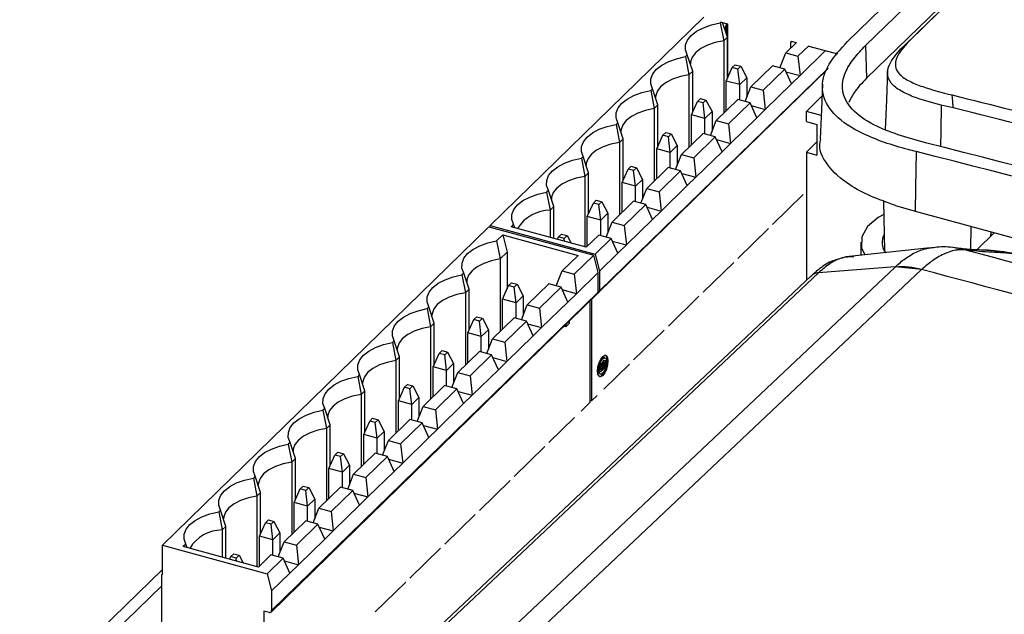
# Model space of a CAD drawing. Header units: millimetres. Extents: x 15 to 398, y 23 to 267.
# Tile 15 of 31: x 271 to 304, y 201 to 221. Entities that reach past the tile are written whole.
import ezdxf

# ---------------------------------------------------------------- set-up
doc = ezdxf.new("R2010")
doc.units = ezdxf.units.MM

msp = doc.modelspace()

# ---------------------------------------------------------------- linework, layer by layer
at = {"color": 7, "linetype": 'Continuous', "lineweight": 25}
for p, q in [((300.3315, 220.5009), (316.7465, 236.5225)), ((317.0347, 236.7986), (300.4929, 220.6533)), ((298.4306, 220.6424), (314.4833, 236.3104)), ((299.0292, 220.5017), (315.076, 236.1638)), ((315.1149, 235.0652), (299.0686, 219.4035)), ((293.6004, 221.4581), (286.4249, 214.4547)), ((294.1819, 221.3001), (294.1519, 221.2708)), ((294.1519, 221.2708), (294.2678, 220.6634)), ((294.1846, 221.2895), (294.3963, 221.232)), ((294.3922, 220.7849), (294.2291, 221.2774)), ((294.3641, 221.2407), (294.3641, 220.8697)), ((294.3963, 221.232), (294.3963, 219.411)), ((294.3922, 220.7849), (294.2678, 220.6634)), ((294.2678, 220.6634), (294.2678, 218.2277)), ((294.3922, 219.4018), (294.3922, 220.7849)), ((296.7113, 220.6127), (296.3496, 220.2596)), ((296.5189, 220.425), (296.5189, 220.6122)), ((296.5358, 220.6505), (296.7034, 220.605)), ((300.2218, 220.3938), (300.4929, 220.6533)), ((297.1226, 220.5009), (296.7609, 220.1479)), ((297.6921, 220.3362), (296.8308, 219.4956)), ((297.1253, 220.4903), (298.0924, 220.2274)), ((299.0292, 220.5017), (299.0686, 219.4035)), ((300.2218, 220.3938), (300.3315, 220.5009)), ((293.0451, 220.1906), (292.9852, 220.132)), ((292.9852, 220.132), (293.101, 219.5246)), ((293.2255, 219.6461), (293.0451, 220.1906)), ((296.1519, 219.7601), (296.3496, 220.2596)), ((296.3496, 220.2596), (296.7609, 220.1479)), ((296.7609, 220.1479), (296.8308, 219.4956)), ((290.0767, 212.2096), (297.7589, 219.7077)), ((293.2255, 219.6461), (293.101, 219.5246)), ((293.2255, 218.263), (293.2255, 219.6461)), ((294.3528, 219.3138), (294.5555, 219.7666)), ((294.5555, 219.7666), (294.6535, 219.8623)), ((294.7412, 219.7161), (294.5555, 219.7666)), ((294.6535, 219.8623), (294.8392, 219.8118)), ((294.8392, 219.8118), (294.7412, 219.7161)), ((294.8039, 219.1912), (294.7412, 219.7161)), ((294.8392, 219.8118), (295.0419, 219.4235)), ((295.9062, 219.8269), (295.1828, 219.1209)), ((296.3175, 219.7151), (295.5942, 219.0091)), ((296.3175, 219.7151), (295.9062, 219.8269)), ((296.5438, 219.2154), (296.3175, 219.7151)), ((296.3589, 219.6239), (296.8308, 219.4956)), ((293.101, 219.5246), (293.101, 217.089)), ((294.8039, 219.1912), (294.3528, 219.3138)), ((294.3528, 218.3108), (294.3528, 219.3138)), ((295.0419, 219.4235), (294.8039, 219.1912)), ((295.0419, 219.4235), (295.0419, 218.7648)), ((296.8308, 219.4956), (296.5438, 219.2154)), ((291.8784, 219.0518), (291.8184, 218.9933)), ((291.8184, 218.9933), (291.9343, 218.3858)), ((292.0588, 218.5073), (291.8784, 219.0518)), ((294.8039, 218.6706), (294.8039, 219.1912)), ((294.9852, 218.6214), (295.1828, 219.1209)), ((295.1828, 219.1209), (295.5942, 219.0091)), ((295.5942, 219.0091), (295.6641, 218.3568)), ((296.5438, 219.2154), (295.6641, 218.3568)), ((293.1861, 218.175), (293.3888, 218.6278)), ((293.3888, 218.6278), (293.4868, 218.7235)), ((293.5745, 218.5773), (293.3888, 218.6278)), ((293.4868, 218.7235), (293.6725, 218.673)), ((293.6725, 218.673), (293.5745, 218.5773)), ((293.6725, 218.673), (293.8752, 218.2847)), ((294.7395, 218.6881), (294.0161, 217.9821)), ((295.1508, 218.5764), (294.7395, 218.6881)), ((297.568, 218.8004), (297.0462, 218.2911)), ((292.0588, 218.5073), (291.9343, 218.3858)), ((291.9343, 218.3858), (291.9343, 215.9502)), ((292.0588, 217.1242), (292.0588, 218.5073)), ((293.6372, 218.0524), (293.5745, 218.5773)), ((295.1508, 218.5764), (294.4274, 217.8703)), ((295.3771, 218.0767), (295.1508, 218.5764)), ((295.1921, 218.4851), (295.6641, 218.3568)), ((295.6641, 218.3568), (295.3771, 218.0767)), ((297.0462, 217.9482), (297.0462, 218.2911)), ((297.5418, 218.1564), (297.0462, 218.2911)), ((301.9792, 218.4124), (301.5724, 218.5016)), ((293.6372, 218.0524), (293.1861, 218.175)), ((293.1861, 217.172), (293.1861, 218.175)), ((293.8752, 218.2847), (293.6372, 218.0524)), ((293.6372, 217.5319), (293.6372, 218.0524)), ((293.8184, 217.4826), (294.0161, 217.9821)), ((293.8752, 218.2847), (293.8752, 217.626)), ((294.0161, 217.9821), (294.4274, 217.8703)), ((295.3771, 218.0767), (294.4974, 217.218)), ((290.7117, 217.913), (290.6517, 217.8545)), ((290.6517, 217.8545), (290.7675, 217.247)), ((290.892, 217.3685), (290.7117, 217.913)), ((294.4274, 217.8703), (294.4974, 217.218)), ((297.0462, 217.9482), (297.3999, 217.852)), ((297.3999, 217.852), (297.3999, 216.8234)), ((290.892, 217.3685), (290.7675, 217.247)), ((290.892, 215.9855), (290.892, 217.3685)), ((292.0194, 217.0362), (292.222, 217.4891)), ((292.222, 217.4891), (292.32, 217.5847)), ((292.4078, 217.4386), (292.222, 217.4891)), ((292.32, 217.5847), (292.5058, 217.5342)), ((292.5058, 217.5342), (292.4078, 217.4386)), ((292.4704, 216.9136), (292.4078, 217.4386)), ((292.5058, 217.5342), (292.7084, 217.146)), ((293.5727, 217.5494), (292.8494, 216.8433)), ((293.9841, 217.4376), (293.2607, 216.7315)), ((293.9841, 217.4376), (293.5727, 217.5494)), ((294.2103, 216.9379), (293.9841, 217.4376)), ((294.0254, 217.3463), (294.4974, 217.218)), ((290.7675, 217.247), (290.7675, 214.8114)), ((292.4704, 216.9136), (292.0194, 217.0362)), ((292.0194, 216.0332), (292.0194, 217.0362)), ((292.7084, 217.146), (292.4704, 216.9136)), ((292.7084, 217.146), (292.7084, 216.4872)), ((294.4974, 217.218), (294.2103, 216.9379)), ((297.0462, 216.9196), (297.3999, 217.2649)), ((289.5449, 216.7743), (289.4849, 216.7157)), ((289.4849, 216.7157), (289.6008, 216.1083)), ((289.7253, 216.2298), (289.5449, 216.7743)), ((292.4704, 216.3931), (292.4704, 216.9136)), ((292.6517, 216.3438), (292.8494, 216.8433)), ((292.8494, 216.8433), (293.2607, 216.7315)), ((293.2607, 216.7315), (293.3306, 216.0793)), ((294.2103, 216.9379), (293.3306, 216.0793)), ((297.0462, 216.9196), (297.0462, 212.6141)), ((297.0462, 216.9196), (297.3999, 216.8234)), ((290.8526, 215.8975), (291.0553, 216.3503)), ((291.0553, 216.3503), (291.1533, 216.4459)), ((291.241, 216.2998), (291.0553, 216.3503)), ((291.1533, 216.4459), (291.339, 216.3955)), ((291.339, 216.3955), (291.241, 216.2998)), ((291.339, 216.3955), (291.5417, 216.0072)), ((292.406, 216.4106), (291.6826, 215.7046)), ((292.8173, 216.2988), (292.406, 216.4106)), ((289.7253, 216.2298), (289.6008, 216.1083)), ((289.6008, 216.1083), (289.6008, 213.7371)), ((289.7253, 214.8467), (289.7253, 216.2298)), ((291.3037, 215.7749), (291.241, 216.2998)), ((291.5417, 216.0072), (291.3037, 215.7749)), ((291.5417, 216.0072), (291.5417, 215.3484)), ((292.8173, 216.2988), (292.0939, 215.5928)), ((293.0436, 215.7991), (292.8173, 216.2988)), ((292.8586, 216.2076), (293.3306, 216.0793)), ((293.3306, 216.0793), (293.0436, 215.7991)), ((291.3037, 215.7749), (290.8526, 215.8975)), ((290.8526, 214.8945), (290.8526, 215.8975)), ((291.3037, 215.2543), (291.3037, 215.7749)), ((291.485, 215.205), (291.6826, 215.7046)), ((291.6826, 215.7046), (292.0939, 215.5928)), ((293.0436, 215.7991), (292.1639, 214.9405)), ((288.3782, 215.6355), (288.3182, 215.577)), ((288.3182, 215.577), (288.4341, 214.9695)), ((288.5585, 215.091), (288.3782, 215.6355)), ((292.0939, 215.5928), (292.1639, 214.9405)), ((295.9086, 214.4907), (296.9354, 215.4928)), ((288.5585, 215.091), (288.4341, 214.9695)), ((288.5585, 214.0204), (288.5585, 215.091)), ((289.6859, 214.7587), (289.8886, 215.2115)), ((289.8886, 215.2115), (289.9866, 215.3072)), ((290.0743, 215.161), (289.8886, 215.2115)), ((289.9866, 215.3072), (290.1723, 215.2567)), ((290.1723, 215.2567), (290.0743, 215.161)), ((290.137, 214.6361), (290.0743, 215.161)), ((290.1723, 215.2567), (290.375, 214.8684)), ((291.2393, 215.2718), (290.5159, 214.5658)), ((291.6506, 215.16), (290.9272, 214.454)), ((291.6506, 215.16), (291.2393, 215.2718)), ((291.8768, 214.6603), (291.6506, 215.16)), ((291.6919, 215.0688), (292.1639, 214.9405)), ((299.6392, 215.2817), (299.6736, 213.5914)), ((300.0399, 215.1302), (300.6935, 214.9345)), ((288.4341, 214.9695), (288.4341, 214.0542)), ((290.137, 214.6361), (289.6859, 214.7587)), ((289.6859, 213.7557), (289.6859, 214.7587)), ((290.375, 214.8684), (290.137, 214.6361)), ((290.375, 214.8684), (290.375, 214.2097)), ((291.8768, 214.6603), (290.9972, 213.8017)), ((292.1639, 214.9405), (291.8768, 214.6603)), ((300.6935, 214.9345), (341.3989, 203.8716)), ((286.3798, 214.4107), (275.4125, 203.7062)), ((286.3798, 214.4107), (289.902, 213.4534)), ((286.4249, 214.3984), (286.4249, 214.4547)), ((286.4249, 214.4547), (289.9471, 213.4974)), ((287.2115, 214.4967), (287.1231, 214.4105)), ((289.6525, 213.7231), (287.1231, 214.4105)), ((287.2516, 214.3756), (287.2115, 214.4967)), ((290.137, 214.1155), (290.137, 214.6361)), ((290.3182, 214.0663), (290.5159, 214.5658)), ((290.5159, 214.5658), (290.9272, 214.454)), ((290.9272, 214.454), (290.9972, 213.8017)), ((294.7419, 213.3519), (295.7686, 214.3541)), ((302.5731, 214.4237), (302.5607, 213.6523)), ((286.6397, 213.9387), (286.8447, 214.1388)), ((286.8447, 214.1388), (289.3741, 213.4513)), ((286.8447, 214.1388), (286.9928, 213.5628)), ((288.6832, 213.9865), (288.7218, 214.0727)), ((288.7218, 214.0727), (288.8198, 214.1684)), ((288.9076, 214.0223), (288.7218, 214.0727)), ((288.8198, 214.1684), (289.0056, 214.1179)), ((289.0056, 214.1179), (288.9076, 214.0223)), ((288.9195, 213.9223), (288.9076, 214.0223)), ((289.0056, 214.1179), (289.1388, 213.8627)), ((290.0725, 214.133), (289.6525, 213.7231)), ((289.9471, 213.4974), (290.4838, 214.0213)), ((290.4838, 214.0213), (290.0725, 214.133)), ((290.7101, 213.5216), (290.4838, 214.0213)), ((302.7667, 213.6366), (303.3553, 214.2111)), ((303.2453, 214.241), (303.2425, 214.101)), ((303.2451, 214.1035), (303.2479, 214.2403)), ((303.2462, 214.1581), (303.265, 214.123)), ((286.6397, 213.9387), (286.7555, 213.3312)), ((290.5252, 213.93), (290.9972, 213.8017)), ((290.9972, 213.8017), (290.7101, 213.5216)), ((301.2037, 213.7067), (298.3823, 213.3973)), ((298.8785, 213.8983), (298.8694, 213.4507)), ((286.7555, 213.3312), (286.9928, 213.5628)), ((286.7555, 213.3312), (286.7555, 210.8956)), ((286.9928, 213.5628), (286.9928, 212.3216)), ((289.3741, 213.4513), (288.8374, 212.9275)), ((289.2487, 212.8157), (289.902, 213.4534)), ((290.0502, 212.8774), (289.902, 213.4534)), ((289.9471, 213.4974), (290.0953, 212.9214)), ((290.7101, 213.5216), (290.0953, 212.9214)), ((273.4506, 187.9725), (300.0263, 213.0592)), ((293.5752, 212.2132), (294.6019, 213.2153)), ((300.0316, 213.0642), (297.4549, 212.8685)), ((300.0263, 213.0592), (300.0316, 213.0642)), ((300.9215, 212.9823), (300.0316, 213.0642)), ((297.2027, 212.7619), (270.6188, 187.6674)), ((297.4549, 212.8685), (270.8738, 187.7767)), ((300.9151, 212.9764), (274.3296, 187.8805)), ((285.5329, 212.8584), (285.4729, 212.7999)), ((285.4729, 212.7999), (285.5888, 212.1924)), ((285.7133, 212.3139), (285.5329, 212.8584)), ((288.6397, 212.428), (288.8374, 212.9275)), ((288.8374, 212.9275), (289.2487, 212.8157)), ((289.2487, 212.8157), (289.3186, 212.1634)), ((290.0502, 212.8774), (289.3186, 212.1634)), ((290.0502, 212.2131), (290.0502, 212.8774)), ((290.0953, 212.9214), (290.0953, 212.2571)), ((300.9215, 212.9823), (300.9151, 212.9764)), ((286.8406, 211.9816), (287.0433, 212.4344)), ((287.0433, 212.4344), (287.1413, 212.5301)), ((287.229, 212.384), (287.0433, 212.4344)), ((287.1413, 212.5301), (287.327, 212.4796)), ((287.327, 212.4796), (287.229, 212.384)), ((287.2917, 211.859), (287.229, 212.384)), ((287.327, 212.4796), (287.5297, 212.0913)), ((288.394, 212.4948), (287.6706, 211.7887)), ((288.8053, 212.383), (288.0819, 211.6769)), ((288.8053, 212.383), (288.394, 212.4948)), ((289.0316, 211.8833), (288.8053, 212.383)), ((279.0642, 201.4611), (290.0316, 212.1656)), ((290.0502, 212.2131), (279.0828, 201.5087)), ((285.7133, 212.3139), (285.5888, 212.1924)), ((285.5888, 212.1924), (285.5888, 209.7568)), ((285.7133, 210.9309), (285.7133, 212.3139)), ((287.5297, 212.0913), (287.2917, 211.859)), ((287.5297, 212.0913), (287.5297, 211.4326)), ((289.3186, 212.1634), (288.8466, 212.2917)), ((289.3186, 212.1634), (289.0316, 211.8833)), ((292.4084, 211.0744), (293.4351, 212.0765)), ((284.3662, 211.7197), (284.3062, 211.6611)), ((284.5466, 211.1752), (284.3662, 211.7197)), ((287.2917, 211.859), (286.8406, 211.9816)), ((286.8406, 210.9786), (286.8406, 211.9816)), ((287.2917, 211.3385), (287.2917, 211.859)), ((287.473, 211.2892), (287.6706, 211.7887)), ((287.6706, 211.7887), (288.0819, 211.6769)), ((288.0819, 211.6769), (288.1519, 211.0247)), ((289.0316, 211.8833), (288.1519, 211.0247)), ((289.7848, 208.5137), (289.7848, 211.9248)), ((289.8299, 211.9688), (289.8299, 208.5577)), ((284.3062, 211.6611), (284.4221, 211.0537)), ((285.8766, 211.2957), (285.9746, 211.3913)), ((285.9746, 211.3913), (286.1603, 211.3409)), ((287.2273, 211.356), (286.5039, 210.6499)), ((287.6386, 211.2442), (287.2273, 211.356)), ((284.5466, 211.1752), (284.4221, 211.0537)), ((284.4221, 211.0537), (284.4221, 208.618)), ((284.5466, 209.7921), (284.5466, 211.1752)), ((285.6739, 210.8429), (285.8766, 211.2957)), ((286.0623, 211.2452), (285.8766, 211.2957)), ((286.1603, 211.3409), (286.0623, 211.2452)), ((286.1249, 210.7203), (286.0623, 211.2452)), ((286.1603, 211.3409), (286.363, 210.9526)), ((287.6386, 211.2442), (286.9152, 210.5382)), ((287.8648, 210.7445), (287.6386, 211.2442)), ((287.6799, 211.1529), (288.1519, 211.0247)), ((288.1519, 211.0247), (287.8648, 210.7445)), ((288.962, 211.0442), (288.8999, 211.0611)), ((289.0787, 211.158), (288.962, 211.0442)), ((288.962, 211.1217), (288.962, 211.0442)), ((289.0787, 211.2356), (289.0787, 211.158)), ((286.1249, 210.7203), (285.6739, 210.8429)), ((285.6739, 209.8398), (285.6739, 210.8429)), ((286.363, 210.9526), (286.1249, 210.7203)), ((286.1249, 210.1997), (286.1249, 210.7203)), ((286.363, 210.9526), (286.363, 210.2938)), ((287.8648, 210.7445), (286.9852, 209.8859)), ((291.2417, 209.9356), (292.2684, 210.9377)), ((283.1994, 210.5809), (283.1395, 210.5224)), ((283.1395, 210.5224), (283.2553, 209.9149)), ((283.3798, 210.0364), (283.1994, 210.5809)), ((286.3062, 210.1504), (286.5039, 210.6499)), ((286.5039, 210.6499), (286.9152, 210.5382)), ((286.9152, 210.5382), (286.9852, 209.8859)), ((283.3798, 210.0364), (283.2553, 209.9149)), ((283.3798, 208.6533), (283.3798, 210.0364)), ((284.5072, 209.7041), (284.7098, 210.1569)), ((284.7098, 210.1569), (284.8078, 210.2526)), ((284.8956, 210.1064), (284.7098, 210.1569)), ((284.8078, 210.2526), (284.9936, 210.2021)), ((284.9936, 210.2021), (284.8956, 210.1064)), ((284.9582, 209.5815), (284.8956, 210.1064)), ((284.9936, 210.2021), (285.1962, 209.8138)), ((286.0605, 210.2172), (285.3372, 209.5112)), ((286.4718, 210.1054), (285.7485, 209.3994)), ((286.4718, 210.1054), (286.0605, 210.2172)), ((286.6981, 209.6057), (286.4718, 210.1054)), ((283.2553, 209.9149), (283.2553, 207.4793)), ((284.9582, 209.5815), (284.5072, 209.7041)), ((284.5072, 208.7011), (284.5072, 209.7041)), ((285.1962, 209.8138), (284.9582, 209.5815)), ((285.1962, 209.8138), (285.1962, 209.1551)), ((286.5132, 210.0142), (286.9852, 209.8859)), ((286.9852, 209.8859), (286.6981, 209.6057)), ((290.1505, 209.7513), (290.1284, 209.7573)), ((290.2033, 209.73), (290.1612, 209.6889)), ((290.162, 209.7173), (290.1812, 209.736)), ((290.1812, 209.7489), (290.2033, 209.7429)), ((290.1812, 209.736), (290.2033, 209.73)), ((290.2033, 209.7429), (290.2416, 209.7802)), ((290.2578, 209.8428), (290.2357, 209.8488)), ((290.2383, 208.9563), (291.1017, 209.799)), ((290.2769, 210.0103), (290.2547, 210.0163)), ((282.0327, 209.4421), (281.9727, 209.3836)), ((281.9727, 209.3836), (282.0886, 208.7761)), ((282.2131, 208.8976), (282.0327, 209.4421)), ((284.9582, 209.0609), (284.9582, 209.5815)), ((285.1395, 209.0117), (285.3372, 209.5112)), ((285.3372, 209.5112), (285.7485, 209.3994)), ((285.7485, 209.3994), (285.8184, 208.7471)), ((286.6981, 209.6057), (285.8184, 208.7471)), ((290.1053, 209.4663), (290.1274, 209.4603)), ((290.1208, 209.6245), (290.1429, 209.6185)), ((283.5431, 209.0181), (283.6411, 209.1138)), ((283.6411, 209.1138), (283.8268, 209.0633)), ((283.8268, 209.0633), (283.7288, 208.9677)), ((283.8268, 209.0633), (284.0295, 208.675)), ((284.8938, 209.0784), (284.1704, 208.3724)), ((285.3051, 208.9667), (284.8938, 209.0784)), ((282.2131, 208.8976), (282.0886, 208.7761)), ((282.0886, 208.7761), (282.0886, 206.3405)), ((282.2131, 207.5146), (282.2131, 208.8976)), ((283.3404, 208.5653), (283.5431, 209.0181)), ((283.7288, 208.9677), (283.5431, 209.0181)), ((283.7915, 208.4427), (283.7288, 208.9677)), ((285.3051, 208.9667), (284.5817, 208.2606)), ((285.5314, 208.467), (285.3051, 208.9667)), ((285.3464, 208.8754), (285.8184, 208.7471)), ((285.8184, 208.7471), (285.5314, 208.467)), ((290.0166, 208.7399), (289.8299, 208.5577)), ((283.7915, 208.4427), (283.3404, 208.5653)), ((283.3404, 207.5623), (283.3404, 208.5653)), ((284.0295, 208.675), (283.7915, 208.4427)), ((283.7915, 207.9222), (283.7915, 208.4427)), ((283.9727, 207.8729), (284.1704, 208.3724)), ((284.0295, 208.675), (284.0295, 208.0163)), ((284.1704, 208.3724), (284.5817, 208.2606)), ((285.5314, 208.467), (284.6517, 207.6084)), ((289.7848, 208.5137), (289.4815, 208.2176)), ((289.8299, 208.5577), (289.7848, 208.57)), ((280.866, 208.3034), (280.806, 208.2448)), ((280.806, 208.2448), (280.9219, 207.6373)), ((281.0463, 207.7588), (280.866, 208.3034)), ((284.5817, 208.2606), (284.6517, 207.6084)), ((281.0463, 207.7588), (280.9219, 207.6373)), ((281.0463, 206.3758), (281.0463, 207.7588)), ((282.1737, 207.4265), (282.3763, 207.8794)), ((282.3763, 207.8794), (282.4744, 207.975)), ((282.5621, 207.8289), (282.3763, 207.8794)), ((282.4744, 207.975), (282.6601, 207.9245)), ((282.6601, 207.9245), (282.5621, 207.8289)), ((282.6247, 207.3039), (282.5621, 207.8289)), ((282.6601, 207.9245), (282.8627, 207.5363)), ((283.7271, 207.9397), (283.0037, 207.2336)), ((284.1384, 207.8279), (283.415, 207.1218)), ((284.1384, 207.8279), (283.7271, 207.9397)), ((284.3646, 207.3282), (284.1384, 207.8279)), ((284.1797, 207.7366), (284.6517, 207.6084)), ((288.3964, 207.1586), (289.2598, 208.0013)), ((280.9219, 207.6373), (280.9219, 205.2017)), ((282.6247, 207.3039), (282.1737, 207.4265)), ((282.1737, 206.4235), (282.1737, 207.4265)), ((282.8627, 207.5363), (282.6247, 207.3039)), ((282.8627, 207.5363), (282.8627, 206.8775)), ((284.6517, 207.6084), (284.3646, 207.3282)), ((279.6992, 207.1646), (279.6393, 207.106)), ((279.6393, 207.106), (279.7551, 206.4986)), ((279.8796, 206.6201), (279.6992, 207.1646)), ((282.6247, 206.7834), (282.6247, 207.3039)), ((282.806, 206.7341), (283.0037, 207.2336)), ((283.0037, 207.2336), (283.415, 207.1218)), ((283.415, 207.1218), (283.4849, 206.4696)), ((284.3646, 207.3282), (283.4849, 206.4696)), ((281.0069, 206.2878), (281.2096, 206.7406)), ((281.2096, 206.7406), (281.3076, 206.8362)), ((281.3953, 206.6901), (281.2096, 206.7406)), ((281.3076, 206.8362), (281.4933, 206.7858)), ((281.4933, 206.7858), (281.3953, 206.6901)), ((281.4933, 206.7858), (281.696, 206.3975)), ((282.5603, 206.8009), (281.8369, 206.0949)), ((282.9716, 206.6891), (282.5603, 206.8009)), ((287.2297, 206.0198), (288.2564, 207.0219)), ((279.8796, 206.6201), (279.7551, 206.4986)), ((279.7551, 206.4986), (279.7551, 204.0629)), ((279.8796, 205.237), (279.8796, 206.6201)), ((281.458, 206.1652), (281.3953, 206.6901)), ((281.696, 206.3975), (281.458, 206.1652)), ((281.696, 206.3975), (281.696, 205.7388)), ((282.9716, 206.6891), (282.2482, 205.9831)), ((283.1979, 206.1894), (282.9716, 206.6891)), ((283.0129, 206.5979), (283.4849, 206.4696)), ((283.4849, 206.4696), (283.1979, 206.1894)), ((281.458, 206.1652), (281.0069, 206.2878)), ((281.0069, 205.2848), (281.0069, 206.2878)), ((281.458, 205.6446), (281.458, 206.1652)), ((281.6393, 205.5954), (281.8369, 206.0949)), ((281.8369, 206.0949), (282.2482, 205.9831)), ((283.1979, 206.1894), (282.3182, 205.3308)), ((278.5325, 206.0258), (278.4725, 205.9673)), ((278.4725, 205.9673), (278.5884, 205.3598)), ((278.7129, 205.4813), (278.5325, 206.0258)), ((282.2482, 205.9831), (282.3182, 205.3308)), ((286.0629, 204.881), (287.0897, 205.8831)), ((278.7129, 205.4813), (278.5884, 205.3598)), ((278.7129, 204.0982), (278.7129, 205.4813)), ((279.8402, 205.149), (280.0429, 205.6018)), ((280.0429, 205.6018), (280.1409, 205.6975)), ((280.2286, 205.5513), (280.0429, 205.6018)), ((280.1409, 205.6975), (280.3266, 205.647)), ((280.3266, 205.647), (280.2286, 205.5513)), ((280.2913, 205.0264), (280.2286, 205.5513)), ((280.3266, 205.647), (280.5293, 205.2587)), ((281.3936, 205.6621), (280.6702, 204.9561)), ((281.8049, 205.5503), (281.0815, 204.8443)), ((281.8049, 205.5503), (281.3936, 205.6621)), ((282.0312, 205.0506), (281.8049, 205.5503)), ((281.8462, 205.4591), (282.3182, 205.3308)), ((278.5884, 205.3598), (278.5884, 202.9887)), ((280.2913, 205.0264), (279.8402, 205.149)), ((279.8402, 204.146), (279.8402, 205.149)), ((280.5293, 205.2587), (280.2913, 205.0264)), ((280.5293, 205.2587), (280.5293, 204.6)), ((282.3182, 205.3308), (282.0312, 205.0506)), ((277.3658, 204.887), (277.3058, 204.8285)), ((277.3058, 204.8285), (277.4216, 204.221)), ((277.5461, 204.3425), (277.3658, 204.887)), ((280.2913, 204.5058), (280.2913, 205.0264)), ((280.4725, 204.4566), (280.6702, 204.9561)), ((280.6702, 204.9561), (281.0815, 204.8443)), ((281.0815, 204.8443), (281.1515, 204.192)), ((282.0312, 205.0506), (281.1515, 204.192)), ((284.8962, 203.7422), (285.9229, 204.7444)), ((278.6735, 204.0102), (278.8761, 204.463)), ((278.8761, 204.463), (278.9741, 204.5587)), ((279.0619, 204.4126), (278.8761, 204.463)), ((278.9741, 204.5587), (279.1599, 204.5082)), ((279.1599, 204.5082), (279.0619, 204.4126)), ((279.1245, 203.8876), (279.0619, 204.4126)), ((279.1599, 204.5082), (279.3625, 204.1199)), ((280.2268, 204.5234), (279.5035, 203.8173)), ((280.6381, 204.4116), (279.9148, 203.7055)), ((280.6381, 204.4116), (280.2268, 204.5234)), ((280.8644, 203.9119), (280.6381, 204.4116)), ((277.5461, 204.3425), (277.4216, 204.221)), ((277.4216, 204.221), (277.4216, 203.3058)), ((277.5461, 203.2719), (277.5461, 204.3425)), ((279.3625, 204.1199), (279.1245, 203.8876)), ((279.3625, 204.1199), (279.3625, 203.4612)), ((280.6795, 204.3203), (281.1515, 204.192)), ((281.1515, 204.192), (280.8644, 203.9119)), ((276.199, 203.7483), (276.1107, 203.6621)), ((276.2391, 203.6271), (276.199, 203.7483)), ((279.1245, 203.8876), (278.6735, 204.0102)), ((278.6735, 203.0072), (278.6735, 204.0102)), ((279.1245, 203.3671), (279.1245, 203.8876)), ((279.3058, 203.3178), (279.5035, 203.8173)), ((279.5035, 203.8173), (279.9148, 203.7055)), ((280.8644, 203.9119), (279.9847, 203.0533)), ((275.4125, 202.7205), (275.4125, 203.7062)), ((275.4125, 203.7062), (278.9347, 202.749)), ((278.6401, 202.9746), (276.1107, 203.6621)), ((277.7094, 203.3243), (277.8074, 203.4199)), ((277.8074, 203.4199), (277.9931, 203.3694)), ((279.9148, 203.7055), (279.9847, 203.0533)), ((283.7295, 202.6035), (284.7562, 203.6056)), ((277.6708, 203.238), (277.7094, 203.3243)), ((277.8951, 203.2738), (277.7094, 203.3243)), ((277.9931, 203.3694), (277.8951, 203.2738)), ((277.907, 203.1738), (277.8951, 203.2738)), ((277.9931, 203.3694), (278.1263, 203.1142)), ((279.0601, 203.3846), (278.6401, 202.9746)), ((278.9347, 202.749), (279.4714, 203.2728)), ((279.4714, 203.2728), (279.0601, 203.3846)), ((279.6977, 202.7731), (279.4714, 203.2728)), ((279.5127, 203.1815), (279.9847, 203.0533)), ((275.4125, 202.8938), (273.3573, 200.8878)), ((275.3904, 202.7265), (275.4125, 202.7481)), ((278.9347, 202.749), (279.0828, 202.173)), ((279.6977, 202.7731), (279.0828, 202.173)), ((279.9847, 203.0533), (279.6977, 202.7731)), ((275.3904, 200.3353), (275.3904, 202.7265)), ((275.3904, 202.7265), (275.4125, 202.7205)), ((282.5627, 201.4647), (283.5895, 202.4668)), ((275.3904, 202.3477), (273.7776, 200.7736)), ((279.0828, 202.173), (279.0828, 201.5087)), ((278.9944, 201.447), (278.8175, 201.4951)), ((278.8175, 201.4951), (278.8175, 197.8092))]:
    msp.add_line(p, q, dxfattribs=at)
at = {"color": 8, "linetype": 'Continuous', "lineweight": 25}
for p, q in [((296.5533, 220.6457), (296.5189, 220.6122)), ((297.7718, 219.7497), (290.0953, 212.2571)), ((302.4342, 213.63), (302.1042, 213.655))]:
    msp.add_line(p, q, dxfattribs=at)
at = {"color": 7, "linetype": 'Continuous', "lineweight": 25, "flags": 128}
for points in [[(293.0451, 220.1906), (292.9863, 220.3561), (292.9893, 220.5244), (293.0541, 220.6893), (293.1784, 220.8449), (293.3577, 220.9856), (293.5854, 221.1062), (293.8534, 221.2024), (294.1519, 221.2708)], [(294.3641, 221.2363), (294.3195, 221.1016), (294.3141, 221.0351)], [(294.2678, 220.6634), (293.9789, 220.6037), (293.7191, 220.5155), (293.4987, 220.4024), (293.3265, 220.2689), (293.2097, 220.1204), (293.1528, 219.9628), (293.1474, 219.8963)], [(291.8784, 219.0518), (291.8195, 219.2173), (291.8226, 219.3856), (291.8874, 219.5505), (292.0117, 219.7061), (292.1909, 219.8468), (292.4187, 219.9674), (292.6866, 220.0637), (292.9852, 220.132)], [(299.7734, 219.6708), (299.7328, 218.6751), (299.6923, 217.6794)], [(293.101, 219.5246), (292.8122, 219.4649), (292.5523, 219.3768), (292.3319, 219.2636), (292.1598, 219.1301), (292.0429, 218.9816), (291.986, 218.824), (291.9806, 218.7576)], [(290.7117, 217.913), (290.6528, 218.0786), (290.6558, 218.2468), (290.7206, 218.4117), (290.8449, 218.5673), (291.0242, 218.708), (291.2519, 218.8287), (291.5199, 218.9249), (291.8184, 218.9933)], [(297.5847, 219.2105), (297.5498, 218.353), (297.5095, 217.3641)], [(301.9792, 218.4124), (301.9613, 218.628), (301.9433, 218.8435)], [(291.9343, 218.3858), (291.6455, 218.3262), (291.3856, 218.238), (291.1652, 218.1249), (290.9931, 217.9914), (290.8762, 217.8428), (290.8193, 217.6853), (290.8139, 217.6188)], [(301.5724, 218.5016), (301.5559, 217.6368), (301.5458, 217.1094)], [(289.5449, 216.7743), (289.486, 216.9398), (289.4891, 217.108), (289.5539, 217.273), (289.6782, 217.4286), (289.8575, 217.5692), (290.0852, 217.6899), (290.3532, 217.7861), (290.6517, 217.8545)], [(290.7675, 217.247), (290.4787, 217.1874), (290.2189, 217.0992), (289.9984, 216.9861), (289.8263, 216.8526), (289.7095, 216.704), (289.6525, 216.5465), (289.6472, 216.48)], [(288.3782, 215.6355), (288.3193, 215.801), (288.3223, 215.9693), (288.3872, 216.1342), (288.5115, 216.2898), (288.6907, 216.4305), (288.9185, 216.5511), (289.1864, 216.6474), (289.4849, 216.7157)], [(300.7317, 216.9384), (300.7083, 215.7106), (300.6935, 214.9345)], [(289.6008, 216.1083), (289.312, 216.0486), (289.0521, 215.9605), (288.8317, 215.8473), (288.6596, 215.7138), (288.5427, 215.5653), (288.4858, 215.4077), (288.4804, 215.3412)], [(287.2115, 214.4967), (287.1526, 214.6622), (287.1556, 214.8305), (287.2204, 214.9954), (287.3447, 215.151), (287.524, 215.2917), (287.7517, 215.4123), (288.0197, 215.5086), (288.3182, 215.577)], [(299.6484, 214.8305), (299.4611, 214.7249), (299.0952, 214.4172), (298.9037, 214.0701), (298.9009, 213.7093), (299.0098, 213.466)], [(285.5329, 212.8584), (285.474, 213.024), (285.4771, 213.1922), (285.5419, 213.3571), (285.6662, 213.5127), (285.8455, 213.6534), (286.0732, 213.774), (286.3412, 213.8703), (286.6397, 213.9387)], [(286.7555, 213.3312), (286.4667, 213.2716), (286.2069, 213.1834), (285.9864, 213.0703), (285.8143, 212.9367), (285.6975, 212.7882), (285.6405, 212.6306), (285.6352, 212.5642)], [(284.3662, 211.7197), (284.3073, 211.8852), (284.3103, 212.0534), (284.3752, 212.2183), (284.4995, 212.374), (284.6787, 212.5146), (284.9065, 212.6353), (285.1744, 212.7315), (285.4729, 212.7999)], [(285.5888, 212.1924), (285.3, 212.1328), (285.0401, 212.0446), (284.8197, 211.9315), (284.6476, 211.798), (284.5307, 211.6494), (284.4738, 211.4919), (284.4684, 211.4254)], [(283.1994, 210.5809), (283.1406, 210.7464), (283.1436, 210.9147), (283.2084, 211.0796), (283.3327, 211.2352), (283.512, 211.3759), (283.7397, 211.4965), (284.0077, 211.5928), (284.3062, 211.6611)], [(284.4221, 211.0537), (284.1333, 210.994), (283.8734, 210.9058), (283.653, 210.7927), (283.4808, 210.6592), (283.364, 210.5107), (283.3071, 210.3531), (283.3017, 210.2866)], [(282.0327, 209.4421), (281.9738, 209.6076), (281.9769, 209.7759), (282.0417, 209.9408), (282.166, 210.0964), (282.3453, 210.2371), (282.573, 210.3577), (282.841, 210.454), (283.1395, 210.5224)], [(290.0271, 209.5645), (290.0404, 209.7005), (290.0784, 209.8418), (290.1351, 209.9669), (290.2021, 210.0567), (290.2691, 210.0976), (290.3259, 210.0834), (290.3638, 210.0161), (290.3771, 209.9061), (290.3638, 209.7701), (290.3259, 209.6288), (290.2691, 209.5037), (290.2021, 209.4138), (290.1351, 209.3729), (290.0784, 209.3872), (290.0404, 209.4545), (290.0271, 209.5645)], [(290.093, 209.3775), (290.113, 209.379), (290.18, 209.4199), (290.247, 209.5097), (290.3038, 209.6348), (290.3417, 209.7761), (290.355, 209.9121), (290.3417, 210.0221), (290.3038, 210.0894), (290.2891, 210.0991)], [(283.2553, 209.9149), (282.9665, 209.8552), (282.7067, 209.7671), (282.4862, 209.654), (282.3141, 209.5204), (282.1972, 209.3719), (282.1403, 209.2143), (282.135, 209.1479)], [(290.047, 209.6115), (290.0571, 209.7148), (290.086, 209.8222), (290.1291, 209.9173), (290.18, 209.9856), (290.2309, 210.0167), (290.2547, 210.0163)], [(290.0691, 209.6055), (290.0792, 209.7088), (290.1081, 209.8162), (290.1512, 209.9113), (290.2021, 209.9796), (290.253, 210.0107), (290.2962, 209.9998), (290.325, 209.9487), (290.3351, 209.8651), (290.325, 209.7617), (290.2962, 209.6543), (290.253, 209.5593), (290.2021, 209.491), (290.1512, 209.4599), (290.1081, 209.4707), (290.0792, 209.5219), (290.0691, 209.6055)], [(290.2416, 209.7802), (290.2365, 209.7179), (290.2193, 209.6523), (290.1928, 209.5946), (290.1616, 209.5544), (290.1309, 209.5387), (290.1059, 209.5499), (290.0909, 209.5863), (290.0882, 209.6417), (290.0985, 209.7067), (290.12, 209.7704), (290.149, 209.8219), (290.1807, 209.8527)], [(290.1284, 209.7573), (290.1148, 209.7274), (290.1061, 209.6935), (290.1039, 209.6615), (290.1085, 209.6373), (290.1193, 209.625), (290.1208, 209.6245)], [(290.1505, 209.7513), (290.1369, 209.7214), (290.1282, 209.6874), (290.126, 209.6555), (290.1307, 209.6313), (290.1414, 209.619), (290.1562, 209.621), (290.1726, 209.6367), (290.1875, 209.6635), (290.1984, 209.6966), (290.2033, 209.73)], [(290.1612, 209.6889), (290.1664, 209.7521), (290.1841, 209.8184), (290.2111, 209.8765), (290.2428, 209.9161), (290.2736, 209.9306), (290.2984, 209.9173), (290.3127, 209.8786), (290.3141, 209.8211), (290.3023, 209.7549), (290.2794, 209.6913), (290.2494, 209.6415), (290.2174, 209.614)], [(290.2357, 209.8488), (290.2244, 209.847), (290.2095, 209.8333), (290.1958, 209.8093), (290.1858, 209.7793), (290.1812, 209.7489)], [(290.2494, 209.7206), (290.2622, 209.7472), (290.2705, 209.7779), (290.2731, 209.8073), (290.2693, 209.8301), (290.2599, 209.842), (290.2465, 209.841), (290.2316, 209.8273), (290.2179, 209.8033), (290.2079, 209.7733), (290.2033, 209.7429)], [(290.233, 209.6551), (290.2573, 209.6974), (290.2802, 209.7609), (290.2919, 209.8271), (290.2906, 209.8846), (290.2763, 209.9233), (290.2697, 209.9302)], [(280.866, 208.3034), (280.8071, 208.4689), (280.8101, 208.6371), (280.875, 208.802), (280.9993, 208.9576), (281.1785, 209.0983), (281.4062, 209.219), (281.6742, 209.3152), (281.9727, 209.3836)], [(290.1053, 209.4663), (290.086, 209.4768), (290.0571, 209.5279), (290.047, 209.6115)], [(282.0886, 208.7761), (281.7998, 208.7165), (281.5399, 208.6283), (281.3195, 208.5152), (281.1474, 208.3817), (281.0305, 208.2331), (280.9736, 208.0756), (280.9682, 208.0091)], [(279.6992, 207.1646), (279.6404, 207.3301), (279.6434, 207.4983), (279.7082, 207.6633), (279.8325, 207.8189), (280.0118, 207.9595), (280.2395, 208.0802), (280.5075, 208.1764), (280.806, 208.2448)], [(280.9219, 207.6373), (280.633, 207.5777), (280.3732, 207.4895), (280.1527, 207.3764), (279.9806, 207.2429), (279.8638, 207.0943), (279.8069, 206.9368), (279.8015, 206.8703)], [(278.5325, 206.0258), (278.4736, 206.1913), (278.4766, 206.3596), (278.5415, 206.5245), (278.6658, 206.6801), (278.845, 206.8208), (279.0728, 206.9414), (279.3407, 207.0377), (279.6393, 207.106)], [(279.7551, 206.4986), (279.4663, 206.4389), (279.2064, 206.3508), (278.986, 206.2376), (278.8139, 206.1041), (278.697, 205.9556), (278.6401, 205.798), (278.6347, 205.7315)], [(277.3658, 204.887), (277.3069, 205.0525), (277.3099, 205.2208), (277.3747, 205.3857), (277.499, 205.5413), (277.6783, 205.682), (277.906, 205.8026), (278.174, 205.8989), (278.4725, 205.9673)], [(278.5884, 205.3598), (278.2996, 205.3001), (278.0397, 205.212), (277.8193, 205.0989), (277.6471, 204.9653), (277.5303, 204.8168), (277.4734, 204.6592), (277.468, 204.5928)], [(276.199, 203.7483), (276.1401, 203.9138), (276.1432, 204.082), (276.208, 204.2469), (276.3323, 204.4026), (276.5116, 204.5432), (276.7393, 204.6639), (277.0073, 204.7601), (277.3058, 204.8285)]]:
    msp.add_lwpolyline(points, dxfattribs=at)
at = {"color": 7, "linetype": 'Continuous', "lineweight": 25}
for centre, radius, start, end in [((296.5671, 220.6138), 0.0482, 130.43803, 181.92672), ((288.4473, 213.6704), 1.2992, 90.58424, 148.38911), ((300.1269, 213.8823), 0.5405, 149.31779, 219.37148), ((302.0784, 213.4847), 0.2124, 82.11113, 87.0453), ((300.2168, 210.2909), 2.7749, 75.42522, 93.93662), ((289.9856, 212.211), 0.0646, 315.35135, 1.91122), ((290.0334, 212.2543), 0.0619, 283.46993, 2.6059), ((289.9615, 209.7543), 0.2572, 305.53785, 0.80919), ((290.6226, 209.6659), 0.5025, 163.24045, 169.52621), ((290.639, 209.6614), 0.4967, 157.342, 169.56916), ((289.7818, 209.8029), 0.4749, 336.55157, 350.01691), ((277.4349, 202.9219), 1.2992, 90.58421, 148.38913), ((279.0178, 201.5076), 0.065, 248.85996, 0.92321)]:
    msp.add_arc(centre, radius, start, end, dxfattribs=at)
at = {"color": 8, "linetype": 'Continuous', "lineweight": 25}
for centre, radius, start, end in [((301.7387, 211.0301), 2.6904, 75.1821, 82.6267), ((302.8914, 210.9595), 2.6707, 75.16622, 88.68473)]:
    msp.add_arc(centre, radius, start, end, dxfattribs=at)
at = {"color": 7, "linetype": 'Continuous', "lineweight": 25}
for points, knots in [([(300.7317, 216.9384), (300.6423, 216.9617), (300.0025, 217.1286), (298.9559, 217.4713), (298.1558, 217.9973), (297.6887, 218.5387), (297.4989, 219.1286), (297.7538, 219.9109), (298.2005, 220.3938), (298.4306, 220.6424)], [0, 0, 0, 0, 0.0345418, 0.2471976, 0.4237976, 0.4790522, 0.6497623, 0.8196892, 1, 1, 1, 1]), ([(300.4929, 220.6533), (300.3315, 220.4734), (300.0891, 220.2034), (300.0024, 219.8125), (300.1446, 219.5261), (300.4994, 219.2976), (301.0915, 219.0584), (301.6026, 218.9294), (301.9433, 218.8435)], [0, 0, 0, 0, 0.2491766, 0.373944, 0.498512, 0.6237537, 0.7491897, 1, 1, 1, 1]), ([(301.0481, 217.2391), (300.7367, 217.3244), (300.1153, 217.4945), (299.228, 217.8492), (298.5153, 218.346), (298.1957, 218.9702), (298.2979, 219.5576), (298.6145, 220.0635), (298.8908, 220.3555), (299.0292, 220.5017)], [0, 0, 0, 0, 0.1375368, 0.2743862, 0.4387195, 0.6037807, 0.758764, 0.8791984, 1, 1, 1, 1]), ([(301.5724, 218.5016), (301.2485, 218.5883), (300.7544, 218.7207), (300.1915, 218.9801), (299.8564, 219.238), (299.7399, 219.5476), (299.8331, 219.946), (300.0682, 220.2168), (300.2218, 220.3938)], [0, 0, 0, 0, 0.2385716, 0.3639942, 0.4964611, 0.6306545, 0.7586668, 1, 1, 1, 1]), ([(299.0686, 219.4035), (298.9082, 219.2406), (298.6527, 218.9809), (298.5185, 218.6988), (298.4685, 218.5937)], [0, 0, 0, 0, 0.62748005, 1, 1, 1, 1]), ([(301.9433, 218.8435), (304.6083, 218.1746), (309.9535, 216.833), (317.9604, 214.7239), (325.9812, 212.5446), (333.986, 210.3031), (339.3275, 208.7411), (341.991, 207.9623)], [0, 0, 0, 0, 0.1995886, 0.4003073, 0.5996631, 0.800375, 1, 1, 1, 1]), ([(341.6312, 207.6405), (338.3286, 208.6029), (331.723, 210.5277), (321.8096, 213.2661), (311.8946, 215.9145), (305.2842, 217.5798), (301.9792, 218.4124)], [0, 0, 0, 0, 0.2499879, 0.5000004, 0.7500122, 1, 1, 1, 1]), ([(300.0399, 215.1302), (299.7577, 215.2298), (299.194, 215.4286), (298.3557, 215.8693), (297.7011, 216.4806), (297.4327, 217.0414), (297.5233, 217.3302), (297.5334, 217.3623)], [0, 0, 0, 0, 0.194847, 0.3892934, 0.6763509, 0.9640087, 1, 1, 1, 1]), ([(341.741, 206.1798), (334.9566, 208.1374), (321.3879, 212.0526), (307.8281, 215.5103), (301.0481, 217.2391)], [0, 0, 0, 0, 0.5, 1, 1, 1, 1]), ([(341.4358, 205.8761), (334.656, 207.838), (321.0924, 211.763), (307.52, 215.213), (300.7317, 216.9384)], [0, 0, 0, 0, 0.49985269, 1, 1, 1, 1]), ([(301.1954, 213.7021), (301.2031, 213.7045), (301.2434, 213.7166), (301.2799, 213.7114), (301.3094, 213.7071)], [0, 0, 0, 0, 0.1919413, 1, 1, 1, 1]), ([(302.0849, 213.6953), (302.0692, 213.6981), (301.8519, 213.7373), (301.5519, 213.7499), (301.2734, 213.7033), (301.1968, 213.6905)], [0, 0, 0, 0, 0.05342152, 0.73966925, 1, 1, 1, 1]), ([(302.9535, 213.6311), (302.882, 213.6329), (302.6393, 213.639), (302.3866, 213.6576), (302.1439, 213.6922), (302.0914, 213.6997)], [0, 0, 0, 0, 0.24667519, 0.83686066, 1, 1, 1, 1]), ([(298.6331, 213.4005), (298.6331, 213.4005), (298.5083, 213.4112), (298.2227, 213.3883), (297.8286, 213.1879), (297.5798, 212.9765), (297.4549, 212.8685), (297.4549, 212.8685)], [0, 0, 0, 0, 0.0000109, 0.4061118, 0.6994027, 0.9999885, 1, 1, 1, 1]), ([(298.4065, 213.3986), (298.3983, 213.3981), (298.3343, 213.3944), (298.2737, 213.3707), (298.2208, 213.35)], [0, 0, 0, 0, 0.1276796, 1, 1, 1, 1]), ([(302.4267, 213.631), (302.3449, 213.6368), (302.1177, 213.653), (301.7339, 213.5468), (301.3086, 213.3134), (301.0417, 213.0852), (300.9215, 212.9823)], [0, 0, 0, 0, 0.17805558, 0.49467208, 0.77224213, 1, 1, 1, 1]), ([(302.4267, 213.631), (307.0258, 212.3986), (316.2238, 209.9339), (325.561, 207.3611), (330.2295, 206.0748)], [0, 0, 0, 0, 0.5000001, 1, 1, 1, 1]), ([(302.4342, 213.63), (302.4332, 213.6301), (302.4307, 213.6304), (302.4282, 213.6308), (302.4267, 213.631)], [0, 0, 0, 0, 0.4021711, 1, 1, 1, 1]), ([(303.5751, 213.5412), (303.3049, 213.5527), (302.9212, 213.5691), (302.5453, 213.6161), (302.4341, 213.63)], [0, 0, 0, 0, 0.7041959, 1, 1, 1, 1]), ([(304.9495, 213.3006), (304.9446, 213.3019), (304.7999, 213.342), (304.4873, 213.4179), (304.012, 213.5178), (303.5573, 213.5869), (303.2082, 213.6234), (303.025, 213.6242), (302.9653, 213.6245)], [0, 0, 0, 0, 0.0074751, 0.2210715, 0.4303787, 0.6578364, 0.8884433, 1, 1, 1, 1]), ([(304.8094, 213.3182), (304.715, 213.3427), (304.5261, 213.3918), (304.2271, 213.4577), (303.9558, 213.5059), (303.7301, 213.5344), (303.6304, 213.5388), (303.5751, 213.5412)], [0, 0, 0, 0, 0.1999298, 0.4003795, 0.5715131, 0.7621598, 1, 1, 1, 1]), ([(298.1239, 213.3219), (298.0603, 213.3056), (297.838, 213.2486), (297.5292, 213.0506), (297.3068, 212.8471), (297.2145, 212.7626)], [0, 0, 0, 0, 0.1898221, 0.6636009, 1, 1, 1, 1]), ([(328.7729, 205.4053), (324.0908, 206.6951), (314.7265, 209.2747), (305.5189, 211.7425), (300.9151, 212.9764)], [0, 0, 0, 0, 0.4999999, 1, 1, 1, 1])]:
    msp.add_open_spline(points, degree=3, knots=knots, dxfattribs=at)
at = {"color": 8, "linetype": 'Continuous', "lineweight": 25}
for points, knots in [([(300.0316, 213.0642), (300.0316, 213.0642), (300.1458, 213.1757), (300.3985, 213.3786), (300.7944, 213.6218), (301.0583, 213.6747), (301.1954, 213.7021)], [0, 0, 0, 0, 0.0000118, 0.2826378, 0.627452, 1, 1, 1, 1]), ([(297.4549, 212.8685), (297.4021, 212.8602), (297.3053, 212.8451), (297.2363, 212.7855), (297.2048, 212.7584)], [0, 0, 0, 0, 0.5446731, 1, 1, 1, 1])]:
    msp.add_open_spline(points, degree=3, knots=knots, dxfattribs=at)

doc.saveas('drawing.dxf')
